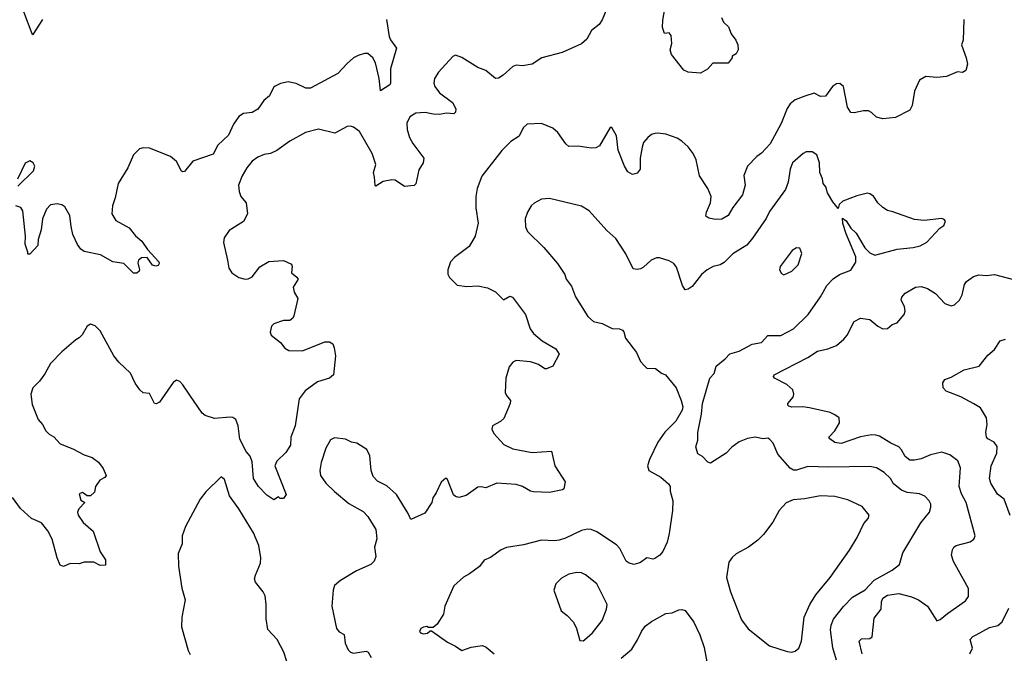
# Model space of a CAD drawing. Extents: x 1933546 to 2138868, y 524910 to 667279.
# Tile 67 of 256: x 1973571 to 1979748, y 570509 to 574483. Entities that reach past the tile are written whole.
import ezdxf

# ---------------------------------------------------------------- set-up
doc = ezdxf.new("R2010")
doc.units = 0

msp = doc.modelspace()

# ---------------------------------------------------------------- linework, layer by layer
at = {"layer": '0CON10XD'}
for points in [[(1977257.5, 574565), (1977225, 574482.5), (1977205.7, 574454.3), (1977158.8, 574415), (1977127.9, 574362.1), (1977095, 574332.5), (1976975, 574276.9), (1976845.7, 574244.3), (1976785, 574203.8), (1976725, 574194), (1976685, 574198.8), (1976665, 574188.8), (1976603.8, 574135), (1976575, 574116.9), (1976555, 574114.3), (1976495.5, 574165.5), (1976445, 574182.5), (1976345, 574246.7), (1976305, 574260), (1976287.7, 574252.3), (1976198, 574155), (1976174, 574115), (1976168, 574085), (1976174.3, 574064.3), (1976204, 574025), (1976286.2, 573965), (1976306.2, 573925), (1976305, 573902.5), (1976295, 573893.3), (1976247.7, 573897.7), (1976205, 573889.4), (1976165, 573890.6), (1976115, 573901.4), (1976055, 573897.5), (1976017.5, 573875), (1976000, 573835), (1976002, 573795), (1976016, 573745), (1976037, 573707), (1976106.2, 573615), (1976102.5, 573585), (1976075, 573542.5), (1976056.1, 573453.9), (1976045, 573443.3), (1975985, 573436.7), (1975926.8, 573476.8), (1975905, 573479.2), (1975851.2, 573468.8), (1975805, 573440), (1975800, 573445), (1975797.5, 573495), (1975791.4, 573525), (1975804.3, 573575), (1975782.5, 573645), (1975702.3, 573782.3), (1975665, 573810), (1975646.1, 573816.1), (1975625, 573813.8), (1975548.3, 573771.7), (1975445, 573795.8), (1975364.2, 573775.8), (1975265, 573722), (1975185, 573662), (1975145, 573644), (1975105, 573638), (1975065, 573620.8), (1975030, 573595), (1974996, 573555), (1974965.7, 573504.3), (1974944, 573445), (1974947.5, 573405), (1974957.5, 573375), (1974990.8, 573335), (1975000, 573265), (1974975, 573218), (1974885, 573161.2), (1974853.3, 573115), (1974850, 573085), (1974874.3, 572974.3), (1974882.9, 572925), (1974902, 572895), (1974945.7, 572865.7), (1974985, 572855.8), (1975005, 572858), (1975028.8, 572871.2), (1975077, 572933), (1975133, 572967), (1975225, 572972.5), (1975275, 572950), (1975280, 572935), (1975276.4, 572896.4), (1975309.3, 572869.3), (1975317.5, 572855), (1975286.7, 572805), (1975293.3, 572775), (1975316.7, 572735), (1975290.8, 572625), (1975285, 572611.2), (1975265, 572596.2), (1975225, 572595.7), (1975164.5, 572575.5), (1975149.7, 572560.3), (1975142.4, 572522.4), (1975149.2, 572505), (1975207.6, 572457.6), (1975235, 572422), (1975259.1, 572409.1), (1975345, 572407.1), (1975485, 572462.5), (1975515, 572462.9), (1975535, 572449.4), (1975544.7, 572425), (1975551.4, 572375), (1975540.4, 572255), (1975515, 572234.4), (1975438.7, 572211.3), (1975360.8, 572155), (1975324.2, 572105), (1975299.6, 571935), (1975271.4, 571865), (1975270.6, 571815), (1975240.8, 571769.2), (1975184.2, 571715), (1975172, 571685), (1975243.3, 571505), (1975225, 571480), (1975205, 571480), (1975195, 571490), (1975165, 571472.5), (1975120.7, 571500.7), (1975070, 571555), (1975037.5, 571605), (1975029.2, 571709.2), (1975016.7, 571745), (1974990.8, 571775), (1974951.2, 571851.2), (1974941.2, 571935), (1974926.7, 571975), (1974907.7, 571987.7), (1974890.7, 571990.7), (1974792, 571982), (1974735, 572000), (1974715.9, 572015.9), (1974638.6, 572128.6), (1974595, 572193.3), (1974575, 572213.3), (1974555, 572222.5), (1974532.7, 572207.3), (1974447.5, 572085), (1974426.4, 572073.6), (1974416.4, 572076.4), (1974385, 572137.5), (1974345, 572142.5), (1974325, 572162.5), (1974295, 572202.5), (1974265.8, 572265.8), (1974193.8, 572335), (1974161.2, 572375), (1974075, 572532.5), (1974045, 572562.5), (1974015, 572572.5), (1973995, 572560), (1973963.6, 572506.4), (1973945, 572487.5), (1973922.5, 572475), (1973835, 572400), (1973765, 572326.7), (1973729.1, 572260.9), (1973694.2, 572215), (1973653.1, 572175), (1973640, 572135), (1973649.5, 572069.5), (1973686.1, 571976.1), (1973713.3, 571945), (1973735, 571903.3), (1973755, 571883.3), (1973785, 571867.5), (1973825, 571823.3), (1973905, 571791.2)], [(1973593.9, 574533.9), (1973646.4, 574396.4), (1973655, 574390), (1973716.9, 574485)], [(1977973, 574497), (1977985, 574467.5), (1978018.3, 574438.3), (1978033.9, 574393.9), (1978062.5, 574355), (1978076.7, 574325), (1978077.5, 574295), (1978065, 574270), (1978040, 574255), (1978040, 574245), (1978015, 574210), (1977918.3, 574211.7), (1977886.4, 574173.6), (1977841.7, 574148.3), (1977763.6, 574153.6), (1977736.4, 574166.4), (1977658.8, 574265), (1977652.5, 574295), (1977661.2, 574335), (1977657.5, 574385), (1977645, 574400), (1977615, 574397.5), (1977604.4, 574435), (1977605, 574480), (1977618.7, 574551.3)], [(1975872.9, 574485), (1975887.8, 574377.8), (1975896.3, 574356.3), (1975934.1, 574304.1), (1975896.7, 574175), (1975897.5, 574085), (1975892, 574075), (1975835, 574036.7), (1975825.4, 574115), (1975802.4, 574212.4), (1975785.4, 574245), (1975755, 574270.5), (1975735, 574271.8), (1975695, 574259.6), (1975665, 574244.4), (1975625, 574209.4), (1975567.1, 574145), (1975395, 574054.5), (1975365, 574053.3), (1975305, 574082.5), (1975255, 574093.3), (1975206.8, 574083.2), (1975173.4, 574066.6), (1975162.7, 574057.3), (1975138, 574005), (1975103, 573977), (1975065, 573922.5), (1975029.7, 573900.3), (1974975, 573894.4), (1974945, 573875.6), (1974912.6, 573827.4), (1974880.8, 573759.2), (1974814.1, 573695.9), (1974785, 573638.9), (1974658, 573595), (1974605, 573532), (1974595, 573528), (1974585, 573533.8), (1974554, 573594), (1974516.2, 573626.2), (1974385, 573677.1), (1974345, 573680.5), (1974323.3, 573673.3), (1974285, 573635.8), (1974250, 573555), (1974188.2, 573455), (1974170, 573365), (1974152.9, 573315), (1974149.5, 573265), (1974174.7, 573224.7), (1974257, 573177), (1974296.7, 573126.7), (1974337.1, 573095), (1974372.8, 573042.8), (1974443.8, 572965), (1974446.4, 572953.6), (1974439.3, 572940.7), (1974425, 572936.7), (1974404.6, 572944.6), (1974370.8, 572990.8), (1974335, 572990), (1974316.7, 572975), (1974311.7, 572958.3), (1974322.5, 572915), (1974320, 572905), (1974305, 572892.5), (1974285, 572893.3), (1974223.6, 572953.6), (1974155, 572964.2), (1974077.6, 573007.6), (1973975, 573029.2), (1973955, 573044), (1973933.5, 573073.5), (1973903.5, 573135), (1973893.5, 573186.5)], [(1979493.3, 574485), (1979490, 574355), (1979480, 574325), (1979509.2, 574245), (1979515.8, 574205), (1979505.5, 574164.5), (1979485, 574152.5), (1979455, 574156.2), (1979385, 574126.2), (1979325, 574121.2), (1979255, 574126.7), (1979215.9, 574104.1), (1979184, 574035), (1979168.9, 573945), (1979154.2, 573915), (1979065, 573870.4), (1978985, 573862.3), (1978945, 573871.4), (1978915, 573901.2), (1978895, 573910.8), (1978865, 573912.5), (1978805, 573899.2), (1978785, 573901.2), (1978764.4, 573935), (1978738, 574065), (1978715, 574083.3), (1978695, 574081.2), (1978668.8, 574065), (1978625, 574003.3), (1978595, 574001.2), (1978555, 574023.1), (1978496.6, 574003.4), (1978435, 573980), (1978403.6, 573956.4), (1978384.6, 573925.4), (1978348.3, 573831.7), (1978277.8, 573705), (1978225, 573645.7), (1978194.2, 573625), (1978136, 573565), (1978114.3, 573505), (1978121.4, 573445), (1978104.2, 573385), (1978044.5, 573305.5), (1978015.8, 573255), (1977975, 573232.9), (1977935, 573230), (1977895, 573238.8), (1977875, 573250), (1977878.8, 573275), (1977904.2, 573335), (1977907.8, 573375), (1977888.5, 573425), (1977834.7, 573504.7), (1977814.5, 573605), (1977795, 573644.3), (1977764.4, 573685), (1977725, 573720.6), (1977695, 573740), (1977624.1, 573765.9), (1977575, 573772.5), (1977555, 573769.2), (1977535, 573763.8), (1977511.2, 573745), (1977485, 573712.5), (1977475.9, 573684.1), (1977463.8, 573615), (1977463.3, 573545), (1977445, 573520), (1977415, 573513.3), (1977385, 573530), (1977364.5, 573564.5), (1977324.3, 573665), (1977314, 573755), (1977285, 573807.5), (1977275, 573807.5), (1977207.6, 573692.4), (1977185, 573680), (1977155, 573677.5), (1977075, 573690), (1977015, 573688.8), (1976996.2, 573705), (1976946.8, 573776.8), (1976915, 573803.8), (1976845, 573831.2), (1976755, 573828.8), (1976729.2, 573805), (1976705, 573753.8), (1976651.2, 573718.8), (1976595, 573663.3), (1976469.1, 573500.9), (1976440, 573425), (1976431.4, 573375), (1976432.2, 573302.2), (1976447, 573207), (1976427.5, 573125), (1976389.7, 573060.3), (1976298.3, 572991.7), (1976273.3, 572965), (1976256.7, 572915), (1976257, 572887), (1976266.4, 572866.4), (1976315, 572817.5), (1976375, 572808.8), (1976445, 572813.8), (1976505, 572801.2), (1976555, 572776.7), (1976605, 572726.7), (1976645, 572750), (1976662.3, 572742.3), (1976743.8, 572635), (1976773.8, 572545), (1976793.8, 572515), (1976848.3, 572468.3), (1976935, 572418), (1976955.8, 572385), (1976915, 572310), (1976875, 572293.3), (1976865, 572293.3), (1976825, 572320), (1976775, 572338), (1976686.1, 572346.1), (1976664.2, 572335.8), (1976641.2, 572305), (1976621.2, 572235), (1976616.2, 572145), (1976624, 572125), (1976650, 572095), (1976648, 572075), (1976607.3, 571982.7), (1976587.3, 571962.7), (1976536.7, 571935), (1976533.8, 571915), (1976545, 571887.5), (1976608.3, 571818.3), (1976665, 571791.4), (1976785, 571768), (1976906.4, 571776.4), (1976927.1, 571685), (1976993.3, 571585), (1976985, 571540), (1976976.4, 571533.6), (1976895, 571518), (1976795, 571522), (1976775, 571526.2), (1976725, 571555.8), (1976685, 571567.1), (1976565, 571575.8), (1976495, 571546.2), (1976465, 571554), (1976445, 571550), (1976372.1, 571497.9), (1976325, 571486.5), (1976305, 571491.9), (1976292.8, 571502.8), (1976255, 571600), (1976245, 571607.5), (1976215, 571583.3), (1976184, 571516), (1976162, 571485), (1976155.7, 571454.3), (1976111.7, 571388.3), (1976025, 571347.5), (1976008.8, 571385), (1975935.6, 571505.6), (1975875, 571560), (1975815, 571588), (1975788, 571618), (1975775.6, 571655), (1975768.3, 571748.3), (1975747.7, 571787.7), (1975685, 571826), (1975652.7, 571832.7), (1975615, 571852), (1975545, 571861.2), (1975521.7, 571848.3), (1975491.4, 571795), (1975462.5, 571705), (1975452.9, 571655), (1975457.5, 571625), (1975490.8, 571575), (1975545, 571522.9), (1975635, 571449.2), (1975725, 571398.8), (1975755, 571366.7), (1975806, 571285), (1975812.3, 571227.7), (1975797.5, 571175), (1975806.1, 571116.1), (1975795, 571086.7), (1975774.3, 571065.7), (1975683.8, 571026.2), (1975584, 570965), (1975546.2, 570935), (1975538.1, 570905), (1975530, 570805), (1975558.1, 570665), (1975574.4, 570644.4), (1975606.7, 570626.7), (1975611.8, 570571.8), (1975630.9, 570530.9), (1975645.8, 570515.8), (1975665, 570510), (1975745, 570521.2), (1975756.2, 570515), (1975775, 570482.5)], [(1978695.5, 570465), (1978672.7, 570542.7), (1978658.2, 570655), (1978662, 570685), (1978676.9, 570723.1), (1978738.2, 570801.8), (1978795, 570860), (1978875, 570906.7), (1978931.8, 570968.2), (1979045, 571030.5), (1979089.2, 571065), (1979110.9, 571139.1), (1979223.8, 571326.2), (1979279.2, 571395), (1979287.5, 571425), (1979286, 571445), (1979276.2, 571465), (1979248.8, 571495), (1979215, 571510), (1979137.8, 571517.8), (1979102.9, 571532.9), (1979052.4, 571572.4), (1979033.3, 571605), (1978993, 571643), (1978945, 571671.5), (1978905, 571681.5), (1978645, 571676), (1978515, 571680.9), (1978445, 571657.1), (1978425, 571656.8), (1978405, 571669.1), (1978327.6, 571757.6), (1978296.9, 571826.9), (1978275, 571852), (1978265, 571858), (1978235, 571853.8), (1978185, 571864), (1978136.7, 571856.7), (1978084.3, 571835.7), (1978038.3, 571801.7), (1978002.5, 571765), (1977905, 571702.5), (1977887, 571707), (1977855, 571743.3), (1977825, 571760), (1977813.1, 571803.1), (1977824.2, 571845), (1977824.3, 571894.3), (1977848.3, 572008.3), (1977854.3, 572075), (1977900, 572235), (1977927.1, 572265), (1977940.8, 572309.2), (1977996.7, 572355), (1978025, 572386.7), (1978085, 572404.3), (1978165, 572448.1), (1978225, 572459.4), (1978265, 572501.5), (1978345, 572503.3), (1978425, 572544.6), (1978518.1, 572635), (1978595.3, 572744.7), (1978610.5, 572775), (1978635, 572815.8), (1978675, 572858.1), (1978714.6, 572885.4), (1978785, 572912.9), (1978816.7, 572963.3), (1978816.1, 572995), (1978755, 573140), (1978734.2, 573205.8), (1978731.7, 573238.3), (1978755, 573221.2), (1978785.5, 573175), (1978817.7, 573145), (1978872.1, 573052.1), (1978905, 573020.7), (1978935, 573005.6), (1979075, 573044.2), (1979175, 573054.4), (1979220, 573065), (1979261.7, 573088.3), (1979343.6, 573176.4), (1979367.7, 573192.3), (1979379.3, 573219.3), (1979370.7, 573230.7), (1979356.2, 573236.2), (1979245, 573223.8), (1979185, 573229.2), (1979047.5, 573277.5), (1979015, 573287.1), (1978985, 573305.6), (1978954.7, 573334.7), (1978926.2, 573376.2), (1978905, 573391.8), (1978890, 573395), (1978821.9, 573378.1), (1978734.4, 573345), (1978712.5, 573325), (1978705, 573300), (1978671.7, 573341.7), (1978638.3, 573398.3), (1978628.8, 573435), (1978611.4, 573455), (1978607.5, 573485), (1978590.6, 573525), (1978588.4, 573585), (1978572.5, 573635), (1978542.5, 573655), (1978505, 573654.3), (1978485, 573644.2), (1978418.1, 573585), (1978404.4, 573545), (1978391.9, 573465), (1978375, 573418.8), (1978275, 573280), (1978253.9, 573236.1), (1978167.6, 573112.4), (1978131.9, 573068.1), (1978044.3, 573015), (1977989.3, 572960.7), (1977965, 572945.6), (1977921.2, 572935), (1977884, 572915), (1977848.6, 572885), (1977789.3, 572810.7), (1977765, 572792.9), (1977745, 572789.2), (1977728.1, 572815), (1977691.7, 572931.7), (1977673.6, 572953.6), (1977645, 572970), (1977585, 572990), (1977565, 572990), (1977532.5, 572975), (1977485, 572932), (1977465, 572921.2), (1977445, 572916.2), (1977420.3, 572920.3), (1977372.9, 573015), (1977310.3, 573110.3), (1977255, 573162), (1977143.9, 573283.9), (1977094.4, 573314.4), (1976895, 573360.8), (1976845, 573358), (1976797.7, 573332.3), (1976780, 573315), (1976756.2, 573275), (1976742, 573235), (1976743.8, 573185), (1976756.2, 573155), (1976858.8, 573055), (1976944.2, 572955), (1976991.4, 572885), (1976999.2, 572855), (1977032.7, 572812.7), (1977058.6, 572745), (1977135, 572621.2), (1977170.5, 572590.5), (1977225, 572577.5), (1977287.1, 572547.1), (1977333.2, 572543.2), (1977353.3, 572535), (1977361.2, 572525), (1977371.2, 572485), (1977440, 572395), (1977465, 572340), (1977487.5, 572315), (1977505, 572297.5), (1977560, 572295), (1977596.4, 572266.4), (1977622.5, 572255), (1977690, 572175), (1977720, 572095), (1977730, 572055), (1977727.5, 572035), (1977687.5, 571965), (1977617.5, 571895), (1977575, 571833.3), (1977520.8, 571725), (1977510, 571685), (1977517.5, 571655), (1977593.2, 571613.2), (1977641.1, 571571.1), (1977651.2, 571555), (1977652.5, 571525), (1977669.2, 571465), (1977666.7, 571405), (1977645, 571260), (1977632, 571205), (1977605, 571147.5), (1977585.9, 571124.1), (1977555, 571103.3), (1977545, 571100), (1977505, 571107.5), (1977465, 571077.5), (1977425, 571066.7), (1977395, 571073.8), (1977375, 571086.2), (1977335.6, 571165.6), (1977315, 571190), (1977191.4, 571271.4), (1977155, 571285.6), (1977133.4, 571286.6), (1977095, 571280), (1976995, 571230.5), (1976955, 571217.5), (1976925, 571213.6), (1976845, 571218.2), (1976731.4, 571188.6), (1976625, 571172.5), (1976591.7, 571158.3), (1976525, 571108.8), (1976485, 571092.5), (1976455, 571052.5), (1976392, 571008), (1976354.2, 570985.8), (1976295, 570932.5), (1976238.8, 570805), (1976228.8, 570755), (1976189.3, 570690.7), (1976165, 570670), (1976135, 570670), (1976125, 570676.7), (1976105, 570673.3), (1976087.5, 570665), (1976080, 570645), (1976085, 570637.5), (1976105, 570631.2), (1976130, 570635), (1976145, 570650), (1976155, 570650), (1976255, 570578), (1976305, 570554), (1976345, 570526.2), (1976402.1, 570547.9), (1976475, 570558.6), (1976497.9, 570547.9), (1976546.7, 570505)], [(1973560, 573440), (1973658.1, 573535), (1973665.7, 573565), (1973656, 573585), (1973635, 573598.8), (1973605, 573583.8), (1973556.4, 573483.6)], [(1973893.5, 573186.5), (1973885.6, 573255), (1973855, 573309.2), (1973835, 573321.4), (1973805, 573327.5), (1973765, 573322), (1973738.6, 573295), (1973714.3, 573235), (1973705.5, 573165), (1973687.1, 573105), (1973685, 573067.5), (1973635, 573012.5), (1973621.7, 573011.7), (1973622.5, 573025), (1973606, 573075), (1973606.5, 573126.5), (1973591.2, 573285), (1973577.1, 573305), (1973546, 573315)], [(1978365, 572883.3), (1978415, 572906.7), (1978453.6, 572946.4), (1978477, 573017), (1978465, 573050), (1978445, 573052.5), (1978417.5, 573035), (1978342.5, 572935), (1978337.5, 572915), (1978350.7, 572890.7), (1978365, 572883.3)], [(1978856.2, 570506.2), (1978836.2, 570585), (1978851.4, 570598.6), (1978905, 570602), (1978918.3, 570611.7), (1978931.2, 570728.8), (1978974.6, 570785), (1978977.6, 570832.4), (1978985, 570854.3), (1979015, 570873.8), (1979085, 570883.5), (1979166.4, 570863.6), (1979210, 570845), (1979265.8, 570805), (1979325, 570713.3), (1979345, 570720), (1979390.9, 570759.1), (1979505, 570838.8), (1979522, 570865), (1979522, 570915), (1979428.6, 571085), (1979416.2, 571125), (1979422.6, 571157.4), (1979431.2, 571175), (1979445, 571184), (1979532.7, 571207.3), (1979556.2, 571225), (1979564.2, 571245.8), (1979508.6, 571455), (1979478.7, 571508.7), (1979463.9, 571555), (1979473, 571673), (1979456.4, 571716.4), (1979405, 571754), (1979355, 571771.2), (1979285.6, 571754.4), (1979225, 571729.4), (1979185, 571719.4), (1979155, 571719.4), (1979125, 571742.5), (1979102.9, 571785), (1979085, 571804.2), (1979035, 571826.5), (1978965, 571871.9), (1978942.1, 571877.9), (1978915, 571880), (1978845, 571867.3), (1978725, 571825.6), (1978685, 571831.4), (1978653.2, 571853.2), (1978646.2, 571865), (1978683.8, 571905), (1978714.2, 571955), (1978710.8, 571985), (1978685.4, 572005.4), (1978655, 572018.5), (1978525, 572049.5), (1978484.4, 572055.6), (1978415, 572052.9), (1978395, 572058.8), (1978388.8, 572065), (1978390, 572075), (1978423.8, 572115), (1978428, 572135), (1978421.2, 572161.2), (1978383.8, 572195), (1978306, 572235), (1978300, 572245), (1978303.8, 572255), (1978515, 572364.4), (1978576.7, 572405), (1978641.2, 572418.8), (1978695, 572438.8), (1978741.2, 572478.8), (1978761.2, 572505), (1978805, 572590), (1978845, 572611.2), (1978905, 572603.3), (1978955, 572560), (1978985, 572543.8), (1979015, 572546.2), (1979045, 572571.2), (1979075, 572581.2), (1979118.8, 572635), (1979126, 572655), (1979122, 572685), (1979100, 572725), (1979105, 572742.5), (1979125, 572768), (1979190, 572805), (1979225, 572809.4), (1979265, 572797.5), (1979316.8, 572766.8), (1979375, 572703.3), (1979415, 572688.8), (1979435.8, 572694.2), (1979467, 572723), (1979482.4, 572757.6), (1979498.2, 572821.8), (1979509.8, 572840.2), (1979555, 572872), (1979587.7, 572882.3), (1979635, 572878.1), (1979685.7, 572885.7), (1979805, 572854)], [(1979785, 571372.5), (1979746.7, 571475), (1979705, 571506.7), (1979663.1, 571575), (1979655.6, 571605), (1979664.5, 571685.5), (1979700.8, 571765), (1979702.5, 571805), (1979685, 571834), (1979645, 571854.2), (1979635.8, 571865), (1979632.2, 571895), (1979640.8, 571945), (1979636, 571985), (1979598.3, 572048.3), (1979556.7, 572073.3), (1979475, 572117.1), (1979383.4, 572153.4), (1979363.3, 572175), (1979362.5, 572205), (1979375, 572226.2), (1979415, 572240), (1979495, 572287.1), (1979590.5, 572309.5), (1979645, 572378.8), (1979685.6, 572414.4), (1979721.4, 572468.6), (1979755, 572480)], [(1973905, 571791.2), (1973975, 571753.3), (1974025, 571736.7), (1974065, 571707.5), (1974095, 571667.5), (1974113.3, 571625), (1974105, 571612.5), (1974074.4, 571595.6), (1974046.9, 571555), (1974040.7, 571519.3), (1974015, 571497.5), (1973995, 571497.5), (1973965, 571517.5), (1973945, 571510), (1973955, 571470), (1973980, 571455), (1973942.5, 571415), (1973933.3, 571395), (1973937.5, 571375), (1973969.5, 571329.5), (1974032.5, 571275), (1974075.6, 571145.6), (1974110, 571095), (1974108.3, 571061.7), (1974075, 571060), (1974035, 571080), (1973975, 571080), (1973945, 571070), (1973888.3, 571071.7), (1973845, 571052.5), (1973825, 571062.5), (1973805, 571107.5), (1973774.4, 571225), (1973747.8, 571277.8), (1973707.7, 571327.7), (1973644.4, 571354.4), (1973575, 571418), (1973525, 571486)], [(1975247, 570457), (1975227.5, 570515), (1975185.8, 570595.8), (1975127.1, 570657.1), (1975116.5, 570725), (1975117.3, 570815), (1975109.9, 570869.9), (1975099.1, 570895), (1975050.4, 570955), (1975044.5, 570975), (1975049.2, 570999.2), (1975080.9, 571075), (1975082.7, 571107.3), (1975071.8, 571185), (1975037.1, 571265), (1974946.4, 571415), (1974887.5, 571497.5), (1974855, 571600), (1974833.8, 571616.2), (1974738.3, 571521.7), (1974703.3, 571475), (1974612, 571305), (1974591.2, 571245), (1974590, 571195), (1974564.3, 571135), (1974567.1, 571055), (1974587.9, 570917.9), (1974610, 570845), (1974588.1, 570735), (1974586.9, 570675), (1974627.1, 570527.1), (1974641.4, 570501.4)], [(1978415, 570516), (1978435, 570522), (1978458.3, 570541.7), (1978474.4, 570585.6), (1978492.5, 570735), (1978526.9, 570815), (1978564.6, 570875.4), (1978655.4, 570984.6), (1978776.2, 571155), (1978823.8, 571235), (1978866.4, 571323.6), (1978893.8, 571355), (1978898.8, 571375), (1978855, 571428.8), (1978765, 571470.6), (1978685, 571492.9), (1978595, 571496.7), (1978493.2, 571476.8), (1978422.3, 571472.3), (1978378.3, 571451.7), (1978335, 571403.8), (1978295, 571331.2), (1978236.2, 571253.8), (1978200.6, 571219.4), (1978143.8, 571175), (1978065, 571132), (1978040.5, 571109.5), (1978020.5, 571079.5), (1978004, 570985), (1978029.2, 570895), (1978098.3, 570718.3), (1978141.3, 570661.3), (1978275, 570555.8), (1978385, 570520), (1978415, 570516)], [(1977105, 570587.5), (1977115, 570592.5), (1977165, 570636.7), (1977224, 570715), (1977252, 570785), (1977256, 570815), (1977192, 570945), (1977121.3, 571001.3), (1977095, 571012.9), (1977065, 571015.7), (1977015, 571004.2), (1976969.5, 570980.5), (1976933.8, 570945), (1976921.2, 570905), (1976967.5, 570775), (1977005.9, 570745.9), (1977044.1, 570704.1), (1977063.8, 570665), (1977085, 570590), (1977105, 570587.5)], [(1979531.4, 570505), (1979548.3, 570541.7), (1979534.2, 570595), (1979550, 570615), (1979571.2, 570625), (1979655, 570670), (1979706.7, 570683.3), (1979735, 570706), (1979775, 570792)], [(1977345, 570477.5), (1977410.8, 570535), (1977447.1, 570592.9), (1977470.6, 570645), (1977495, 570678.6), (1977535, 570708.1), (1977625, 570757.5), (1977665, 570761.9), (1977705, 570781.4), (1977725, 570784.2), (1977745, 570777.5), (1977800.6, 570705), (1977837.8, 570625), (1977865.8, 570545), (1977882, 570455)]]:
    msp.add_lwpolyline(points, dxfattribs=at)

doc.saveas('drawing.dxf')
